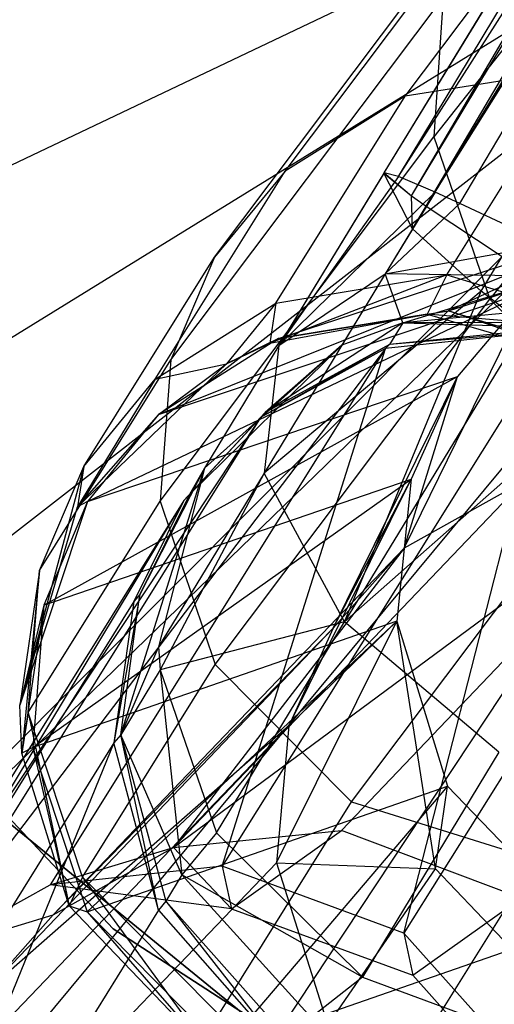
# Model space of a CAD drawing. Extents: x 0 to 27.3, y 0 to 27.3.
# Tile 34 of 117: x 12.887 to 13.184, y 12.739 to 13.355. Entities that reach past the tile are written whole.
import ezdxf

# ---------------------------------------------------------------- set-up
doc = ezdxf.new("R2010")
doc.units = 0
doc.header["$LTSCALE"] = 2.54
doc.layers.get('0').update_dxf_attribs({"color": 13, "linetype": 'CONTINUOUS'})

# ---------------------------------------------------------------- blocks, each defined once
blk = doc.blocks.new('SPUMPKIN_S_PM_STL_1')
at = {"color": 0}
for p, q in [((19.15894, 13.40062, 34.13572), (19.78179, 14.41931, 34.25204)), ((19.15894, 13.40062, 34.13572), (19.78179, 14.41931, 34.25204)), ((19.15894, 13.40062, 34.13572), (19.78155, 14.41855, 34.26178)), ((19.15894, 13.40062, 34.13572), (19.78155, 14.41855, 34.26178)), ((19.15894, 13.40062, 34.13572), (19.78158, 14.41788, 34.26872)), ((19.15894, 13.40062, 34.13572), (19.78158, 14.41788, 34.26872)), ((19.16798, 13.39819, 34.20012), (19.78158, 14.41788, 34.26872)), ((19.16798, 13.39819, 34.20012), (19.78158, 14.41788, 34.26872)), ((19.17609, 13.3861, 34.02918), (19.78179, 14.41931, 34.25204)), ((19.17609, 13.3861, 34.02918), (19.78179, 14.41931, 34.25204)), ((19.17609, 13.3861, 34.02918), (19.79691, 14.41752, 34.17021)), ((19.17609, 13.3861, 34.02918), (19.79691, 14.41752, 34.17021)), ((19.1853, 13.37965, 34.00713), (19.79691, 14.41752, 34.17021)), ((19.1853, 13.37965, 34.00713), (19.79691, 14.41752, 34.17021)), ((19.1853, 13.37965, 34.00713), (19.81533, 14.41003, 34.12737)), ((19.1853, 13.37965, 34.00713), (19.81533, 14.41003, 34.12737)), ((19.1853, 13.37965, 34.00713), (19.8272, 14.4045, 34.10718)), ((19.1853, 13.37965, 34.00713), (19.8272, 14.4045, 34.10718)), ((19.16798, 13.39819, 34.20012), (19.80321, 14.39508, 34.37204)), ((19.16798, 13.39819, 34.20012), (19.80321, 14.39508, 34.37204)), ((19.19084, 13.38848, 34.25943), (19.80321, 14.39508, 34.37204)), ((19.19084, 13.38848, 34.25943), (19.80321, 14.39508, 34.37204)), ((19.19084, 13.38848, 34.25943), (19.80525, 14.39341, 34.37667)), ((19.19084, 13.38848, 34.25943), (19.80525, 14.39341, 34.37667)), ((19.20644, 13.38142, 34.28539), (19.80525, 14.39341, 34.37667)), ((19.20644, 13.38142, 34.28539), (19.80525, 14.39341, 34.37667)), ((19.39698, 13.68533, 47.89099), (19.19014, 13.42302, 46.50836)), ((19.39698, 13.68533, 47.89099), (19.19014, 13.42302, 46.50836)), ((19.17214, 13.44855, 45.14201), (19.34006, 13.672, 46.43363)), ((19.17214, 13.44855, 45.14201), (19.34006, 13.672, 46.43363)), ((19.09706, 13.40169, 45.15485), (19.26598, 13.62648, 46.45471)), ((19.09706, 13.40169, 45.15485), (19.26598, 13.62648, 46.45471)), ((19.43136, 13.58306, 47.90221), (19.22507, 13.32145, 46.52357)), ((19.43136, 13.58306, 47.90221), (19.22507, 13.32145, 46.52357)), ((19.05273, 13.34771, 45.16582), (19.22247, 13.5736, 46.47244)), ((19.05273, 13.34771, 45.16582), (19.22247, 13.5736, 46.47244)), ((19.22045, 13.54579, 222.95525), (18.28013, 13.09811, 223.0262)), ((19.22045, 13.54579, 222.95525), (18.28013, 13.09811, 223.0262)), ((19.02549, 13.28335, 45.17657), (19.19601, 13.51029, 46.48958)), ((19.02549, 13.28335, 45.17657), (19.19601, 13.51029, 46.48958)), ((19.19601, 13.51029, 46.48958), (19.19014, 13.42302, 46.50836)), ((19.19601, 13.51029, 46.48958), (19.19014, 13.42302, 46.50836)), ((19.24763, 13.49586, 222.95525), (18.36122, 12.94914, 223.0262)), ((19.24763, 13.49586, 222.95525), (18.36122, 12.94914, 223.0262)), ((19.27861, 13.46549, 45.13016), (19.17214, 13.44855, 45.14201)), ((19.27861, 13.46549, 45.13016), (19.17214, 13.44855, 45.14201)), ((19.19823, 13.3367, 43.48274), (19.27861, 13.46549, 45.13016)), ((19.19823, 13.3367, 43.48274), (19.27861, 13.46549, 45.13016)), ((19.28005, 13.44916, 222.95525), (18.45795, 12.80981, 223.0262)), ((19.28005, 13.44916, 222.95525), (18.45795, 12.80981, 223.0262)), ((19.09125, 13.31898, 43.48515), (19.17214, 13.44855, 45.14201)), ((19.09125, 13.31898, 43.48515), (19.17214, 13.44855, 45.14201)), ((19.17214, 13.44855, 45.14201), (19.09706, 13.40169, 45.15485)), ((19.17214, 13.44855, 45.14201), (19.09706, 13.40169, 45.15485)), ((19.30439, 13.4201, 222.95525), (18.56917, 12.68175, 223.0262)), ((19.30439, 13.4201, 222.95525), (18.56917, 12.68175, 223.0262)), ((19.01879, 13.19497, 45.18854), (19.19014, 13.42302, 46.50836)), ((19.01879, 13.19497, 45.18854), (19.19014, 13.42302, 46.50836)), ((19.19014, 13.42302, 46.50836), (19.22507, 13.32145, 46.52357)), ((19.19014, 13.42302, 46.50836), (19.22507, 13.32145, 46.52357)), ((19.31732, 13.40625, 222.95525), (18.56917, 12.68175, 223.0262)), ((19.31732, 13.40625, 222.95525), (18.56917, 12.68175, 223.0262)), ((19.01564, 13.27129, 43.48816), (19.09706, 13.40169, 45.15485)), ((19.01564, 13.27129, 43.48816), (19.09706, 13.40169, 45.15485)), ((19.09706, 13.40169, 45.15485), (19.05273, 13.34771, 45.16582)), ((19.09706, 13.40169, 45.15485), (19.05273, 13.34771, 45.16582)), ((19.15894, 13.40062, 34.13572), (19.09315, 13.29236, 34.18568)), ((19.15894, 13.40062, 34.13572), (19.09315, 13.29236, 34.18568)), ((19.15871, 13.40026, 34.13315), (19.09315, 13.29236, 34.18568)), ((19.15871, 13.40026, 34.13315), (19.09315, 13.29236, 34.18568)), ((19.15871, 13.40026, 34.13315), (19.15894, 13.40062, 34.13572)), ((19.17669, 13.36541, 34.00982), (19.15871, 13.40026, 34.13315)), ((19.15871, 13.40026, 34.13315), (19.17609, 13.3861, 34.02918)), ((19.17669, 13.36541, 34.00982), (19.15871, 13.40026, 34.13315)), ((19.16798, 13.39819, 34.20012), (19.15894, 13.40062, 34.13572)), ((19.15894, 13.40062, 34.13572), (19.17609, 13.3861, 34.02918)), ((19.16798, 13.39819, 34.20012), (19.15894, 13.40062, 34.13572)), ((19.16798, 13.39819, 34.20012), (19.09315, 13.29236, 34.18568)), ((19.16798, 13.39819, 34.20012), (19.09315, 13.29236, 34.18568)), ((19.19084, 13.38848, 34.25943), (19.16798, 13.39819, 34.20012)), ((19.19084, 13.38848, 34.25943), (19.16798, 13.39819, 34.20012)), ((19.19084, 13.38848, 34.25943), (19.09315, 13.29236, 34.18568)), ((19.19084, 13.38848, 34.25943), (19.09315, 13.29236, 34.18568)), ((19.19084, 13.38848, 34.25943), (19.15972, 13.33739, 34.2871)), ((19.19084, 13.38848, 34.25943), (19.15972, 13.33739, 34.2871)), ((19.17669, 13.36541, 34.00982), (19.17609, 13.3861, 34.02918)), ((19.17609, 13.3861, 34.02918), (19.1853, 13.37965, 34.00713)), ((19.17669, 13.36541, 34.00982), (19.17609, 13.3861, 34.02918)), ((19.17609, 13.3861, 34.02918), (19.1853, 13.37965, 34.00713)), ((19.20644, 13.38142, 34.28539), (19.19084, 13.38848, 34.25943)), ((19.20644, 13.38142, 34.28539), (19.19084, 13.38848, 34.25943)), ((19.19924, 13.3142, 41.24706), (19.43401, 13.38936, 40.16946)), ((19.19924, 13.3142, 41.24706), (19.43401, 13.38936, 40.16946)), ((19.20644, 13.38142, 34.28539), (19.15972, 13.33739, 34.2871)), ((19.20644, 13.38142, 34.28539), (19.15972, 13.33739, 34.2871)), ((19.26129, 13.35553, 34.34329), (19.20644, 13.38142, 34.28539)), ((19.26129, 13.35553, 34.34329), (19.20644, 13.38142, 34.28539)), ((19.17669, 13.36541, 34.00982), (19.1853, 13.37965, 34.00713)), ((19.17669, 13.36541, 34.00982), (19.1853, 13.37965, 34.00713)), ((19.1853, 13.37965, 34.00713), (19.23288, 13.34805, 33.93897)), ((19.1853, 13.37965, 34.00713), (19.23288, 13.34805, 33.93897)), ((19.35902, 13.36761, 222.95525), (18.69359, 12.56647, 223.0262)), ((19.35902, 13.36761, 222.95525), (18.69359, 12.56647, 223.0262)), ((19.01766, 13.2492, 41.22581), (19.32697, 13.37335, 40.16302)), ((19.01766, 13.2492, 41.22581), (19.32697, 13.37335, 40.16302)), ((19.0928, 13.29671, 41.23564), (19.32697, 13.37335, 40.16302)), ((19.0928, 13.29671, 41.23564), (19.32697, 13.37335, 40.16302)), ((19.19924, 13.3142, 41.24706), (19.32697, 13.37335, 40.16302)), ((19.19924, 13.3142, 41.24706), (19.32697, 13.37335, 40.16302)), ((19.17669, 13.36541, 34.00982), (19.08382, 13.21254, 34.08424)), ((19.17669, 13.36541, 34.00982), (19.08382, 13.21254, 34.08424)), ((19.21969, 13.32635, 33.94318), (19.17669, 13.36541, 34.00982)), ((19.21969, 13.32635, 33.94318), (19.17669, 13.36541, 34.00982)), ((19.15972, 13.33739, 34.2871), (19.26129, 13.35553, 34.34329)), ((19.15972, 13.33739, 34.2871), (19.26129, 13.35553, 34.34329)), ((18.97088, 13.21662, 43.49092), (19.05273, 13.34771, 45.16582)), ((18.97088, 13.21662, 43.49092), (19.05273, 13.34771, 45.16582)), ((19.05273, 13.34771, 45.16582), (19.02549, 13.28335, 45.17657)), ((19.05273, 13.34771, 45.16582), (19.02549, 13.28335, 45.17657)), ((19.21969, 13.32635, 33.94318), (19.23288, 13.34805, 33.93897)), ((19.21969, 13.32635, 33.94318), (19.23288, 13.34805, 33.93897)), ((19.09315, 13.29236, 34.18568), (19.15972, 13.33739, 34.2871)), ((19.09315, 13.29236, 34.18568), (19.15972, 13.33739, 34.2871)), ((19.15972, 13.33739, 34.2871), (19.13252, 13.2926, 34.34724)), ((19.15972, 13.33739, 34.2871), (19.13252, 13.2926, 34.34724)), ((19.17074, 13.30671, 34.36413), (19.15972, 13.33739, 34.2871)), ((19.17074, 13.30671, 34.36413), (19.15972, 13.33739, 34.2871)), ((19.26571, 13.33556, 34.36133), (19.15972, 13.33739, 34.2871)), ((19.26571, 13.33556, 34.36133), (19.15972, 13.33739, 34.2871)), ((19.40465, 13.33371, 222.95525), (18.82974, 12.46532, 223.0262)), ((19.40465, 13.33371, 222.95525), (18.82974, 12.46532, 223.0262)), ((19.19823, 13.3367, 43.48274), (19.08733, 13.29387, 41.37879)), ((19.19823, 13.3367, 43.48274), (19.08733, 13.29387, 41.37879)), ((19.09125, 13.31898, 43.48515), (19.19823, 13.3367, 43.48274)), ((19.09125, 13.31898, 43.48515), (19.19823, 13.3367, 43.48274)), ((19.17074, 13.30671, 34.36413), (19.26571, 13.33556, 34.36133)), ((19.17074, 13.30671, 34.36413), (19.26571, 13.33556, 34.36133)), ((19.19823, 13.3367, 43.48274), (19.18592, 13.31197, 41.37879)), ((19.19823, 13.3367, 43.48274), (19.18592, 13.31197, 41.37879)), ((19.19823, 13.3367, 43.48274), (19.31411, 13.30096, 43.48216)), ((19.19823, 13.3367, 43.48274), (19.31411, 13.30096, 43.48216)), ((18.97322, 13.19465, 41.21864), (19.25059, 13.32694, 40.1608)), ((18.97322, 13.19465, 41.21864), (19.25059, 13.32694, 40.1608)), ((19.01766, 13.2492, 41.22581), (19.25059, 13.32694, 40.1608)), ((19.01766, 13.2492, 41.22581), (19.25059, 13.32694, 40.1608)), ((19.21969, 13.32635, 33.94318), (19.08382, 13.21254, 34.08424)), ((19.21969, 13.32635, 33.94318), (19.08382, 13.21254, 34.08424)), ((19.13423, 13.11933, 34.00997), (19.21969, 13.32635, 33.94318)), ((19.13423, 13.11933, 34.00997), (19.21969, 13.32635, 33.94318)), ((19.17145, 13.16559, 39.28886), (19.25059, 13.32694, 40.1608)), ((19.17145, 13.16559, 39.28886), (19.25059, 13.32694, 40.1608)), ((19.25059, 13.32694, 40.1608), (19.20483, 13.27309, 40.16122)), ((19.25059, 13.32694, 40.1608), (19.20483, 13.27309, 40.16122)), ((19.2471, 13.3051, 33.91953), (19.21969, 13.32635, 33.94318)), ((19.2471, 13.3051, 33.91953), (19.21969, 13.32635, 33.94318)), ((19.01564, 13.27129, 43.48816), (19.09125, 13.31898, 43.48515)), ((19.01564, 13.27129, 43.48816), (19.09125, 13.31898, 43.48515)), ((19.0531, 13.09257, 45.1986), (19.22507, 13.32145, 46.52357)), ((19.0531, 13.09257, 45.1986), (19.22507, 13.32145, 46.52357)), ((19.09125, 13.31898, 43.48515), (19.06027, 13.28102, 41.37879)), ((19.09125, 13.31898, 43.48515), (19.06027, 13.28102, 41.37879)), ((19.09125, 13.31898, 43.48515), (19.08733, 13.29387, 41.37879)), ((19.09125, 13.31898, 43.48515), (19.08733, 13.29387, 41.37879)), ((19.22507, 13.32145, 46.52357), (19.31067, 13.23565, 46.52751)), ((19.22507, 13.32145, 46.52357), (19.31067, 13.23565, 46.52751)), ((19.0928, 13.29671, 41.23564), (19.19924, 13.3142, 41.24706)), ((19.0928, 13.29671, 41.23564), (19.19924, 13.3142, 41.24706)), ((19.25273, 13.3142, 34.39003), (19.17074, 13.30671, 34.36413)), ((19.25273, 13.3142, 34.39003), (19.17074, 13.30671, 34.36413)), ((19.18592, 13.31197, 41.37879), (19.19924, 13.3142, 41.24706)), ((19.18592, 13.31197, 41.37879), (19.19924, 13.3142, 41.24706)), ((19.31022, 13.27594, 41.37879), (19.19924, 13.3142, 41.24706)), ((19.19924, 13.3142, 41.24706), (19.31466, 13.27825, 41.25665)), ((19.19924, 13.3142, 41.24706), (19.31466, 13.27825, 41.25665)), ((19.31022, 13.27594, 41.37879), (19.19924, 13.3142, 41.24706)), ((19.17074, 13.30671, 34.36413), (19.08454, 13.25048, 34.40432)), ((19.17074, 13.30671, 34.36413), (19.08454, 13.25048, 34.40432)), ((19.08733, 13.29387, 41.37879), (19.18592, 13.31197, 41.37879)), ((19.08733, 13.29387, 41.37879), (19.18592, 13.31197, 41.37879)), ((19.18592, 13.31197, 41.37879), (19.0928, 13.29671, 41.23564)), ((19.18592, 13.31197, 41.37879), (19.0928, 13.29671, 41.23564)), ((19.17074, 13.30671, 34.36413), (19.13252, 13.2926, 34.34724)), ((19.17074, 13.30671, 34.36413), (19.13252, 13.2926, 34.34724)), ((19.17074, 13.30671, 34.36413), (19.1624, 13.29297, 34.41572)), ((19.17074, 13.30671, 34.36413), (19.1624, 13.29297, 34.41572)), ((19.27181, 13.30697, 34.40769), (19.17074, 13.30671, 34.36413)), ((19.27181, 13.30697, 34.40769), (19.17074, 13.30671, 34.36413)), ((19.17074, 13.30671, 34.36413), (19.26988, 13.3038, 34.42538)), ((19.17074, 13.30671, 34.36413), (19.26988, 13.3038, 34.42538)), ((19.18592, 13.31197, 41.37879), (19.31022, 13.27594, 41.37879)), ((19.31411, 13.30096, 43.48216), (19.18592, 13.31197, 41.37879)), ((19.31411, 13.30096, 43.48216), (19.18592, 13.31197, 41.37879)), ((19.18592, 13.31197, 41.37879), (19.31022, 13.27594, 41.37879)), ((19.26765, 13.30202, 34.86497), (19.05761, 12.96629, 37.39046)), ((19.26765, 13.30202, 34.86497), (19.05761, 12.96629, 37.39046)), ((19.2471, 13.3051, 33.91953), (19.13423, 13.11933, 34.00997)), ((19.2471, 13.3051, 33.91953), (19.13423, 13.11933, 34.00997)), ((19.26765, 13.30202, 34.86497), (19.15982, 13.29059, 34.86267)), ((19.26765, 13.30202, 34.86497), (19.15982, 13.29059, 34.86267)), ((19.26988, 13.3038, 34.42538), (19.1624, 13.29297, 34.41572)), ((19.26988, 13.3038, 34.42538), (19.1624, 13.29297, 34.41572)), ((19.26765, 13.30202, 34.86497), (19.1624, 13.29297, 34.41572)), ((19.26765, 13.30202, 34.86497), (19.1624, 13.29297, 34.41572)), ((19.17138, 12.92431, 37.39027), (19.26765, 13.30202, 34.86497)), ((19.17138, 12.92431, 37.39027), (19.26765, 13.30202, 34.86497)), ((19.0928, 13.29671, 41.23564), (19.01766, 13.2492, 41.22581)), ((19.0928, 13.29671, 41.23564), (19.01766, 13.2492, 41.22581)), ((19.0928, 13.29671, 41.23564), (19.06027, 13.28102, 41.37879)), ((19.0928, 13.29671, 41.23564), (19.06027, 13.28102, 41.37879)), ((19.06027, 13.28102, 41.37879), (19.08733, 13.29387, 41.37879)), ((19.06027, 13.28102, 41.37879), (19.08733, 13.29387, 41.37879)), ((19.0928, 13.29671, 41.23564), (19.08733, 13.29387, 41.37879)), ((19.0928, 13.29671, 41.23564), (19.08733, 13.29387, 41.37879)), ((19.15982, 13.29059, 34.86267), (18.87195, 12.91163, 37.37647)), ((19.15982, 13.29059, 34.86267), (18.87195, 12.91163, 37.37647)), ((19.15982, 13.29059, 34.86267), (18.94992, 12.95471, 37.38468)), ((19.15982, 13.29059, 34.86267), (18.94992, 12.95471, 37.38468)), ((19.13252, 13.2926, 34.34724), (19.03701, 13.19914, 34.39414)), ((19.13252, 13.2926, 34.34724), (19.03701, 13.19914, 34.39414)), ((19.13252, 13.2926, 34.34724), (19.04651, 13.21558, 34.28878)), ((19.13252, 13.2926, 34.34724), (19.04651, 13.21558, 34.28878)), ((19.09315, 13.29236, 34.18568), (19.04651, 13.21558, 34.28878)), ((19.09315, 13.29236, 34.18568), (19.04651, 13.21558, 34.28878)), ((19.05761, 12.96629, 37.39046), (19.15982, 13.29059, 34.86267)), ((19.05761, 12.96629, 37.39046), (19.15982, 13.29059, 34.86267)), ((19.1624, 13.29297, 34.41572), (19.08153, 13.2474, 34.86021)), ((19.1624, 13.29297, 34.41572), (19.08153, 13.2474, 34.86021)), ((19.15982, 13.29059, 34.86267), (19.08153, 13.2474, 34.86021)), ((19.15982, 13.29059, 34.86267), (19.08153, 13.2474, 34.86021)), ((19.09315, 13.29236, 34.18568), (19.08382, 13.21254, 34.08424)), ((19.09315, 13.29236, 34.18568), (19.08382, 13.21254, 34.08424)), ((19.1624, 13.29297, 34.41572), (19.08454, 13.25048, 34.40432)), ((19.1624, 13.29297, 34.41572), (19.08454, 13.25048, 34.40432)), ((19.13252, 13.2926, 34.34724), (19.08454, 13.25048, 34.40432)), ((19.13252, 13.2926, 34.34724), (19.08454, 13.25048, 34.40432)), ((19.1624, 13.29297, 34.41572), (19.15982, 13.29059, 34.86267)), ((19.1624, 13.29297, 34.41572), (19.15982, 13.29059, 34.86267)), ((18.94323, 13.1516, 43.49379), (19.02549, 13.28335, 45.17657)), ((18.94323, 13.1516, 43.49379), (19.02549, 13.28335, 45.17657)), ((19.02549, 13.28335, 45.17657), (19.01879, 13.19497, 45.18854)), ((19.02549, 13.28335, 45.17657), (19.01879, 13.19497, 45.18854)), ((18.96692, 13.19139, 41.37879), (19.06027, 13.28102, 41.37879)), ((18.96692, 13.19139, 41.37879), (19.06027, 13.28102, 41.37879)), ((19.01564, 13.27129, 43.48816), (19.06027, 13.28102, 41.37879)), ((19.01564, 13.27129, 43.48816), (19.06027, 13.28102, 41.37879)), ((19.01766, 13.2492, 41.22581), (19.06027, 13.28102, 41.37879)), ((19.01766, 13.2492, 41.22581), (19.06027, 13.28102, 41.37879)), ((18.94585, 13.12973, 41.21264), (19.20483, 13.27309, 40.16122)), ((18.94585, 13.12973, 41.21264), (19.20483, 13.27309, 40.16122)), ((19.01564, 13.27129, 43.48816), (18.96692, 13.19139, 41.37879)), ((19.01564, 13.27129, 43.48816), (18.96692, 13.19139, 41.37879)), ((18.97088, 13.21662, 43.49092), (19.01564, 13.27129, 43.48816)), ((18.97088, 13.21662, 43.49092), (19.01564, 13.27129, 43.48816)), ((18.97322, 13.19465, 41.21864), (19.20483, 13.27309, 40.16122)), ((18.97322, 13.19465, 41.21864), (19.20483, 13.27309, 40.16122)), ((19.12708, 13.11541, 39.31152), (19.20483, 13.27309, 40.16122)), ((19.12708, 13.11541, 39.31152), (19.20483, 13.27309, 40.16122)), ((19.17145, 13.16559, 39.28886), (19.20483, 13.27309, 40.16122)), ((19.17145, 13.16559, 39.28886), (19.20483, 13.27309, 40.16122)), ((19.20483, 13.27309, 40.16122), (19.17592, 13.20863, 40.16355)), ((19.20483, 13.27309, 40.16122), (19.17592, 13.20863, 40.16355)), ((19.30141, 13.26704, 33.8934), (19.13423, 13.11933, 34.00997)), ((19.30141, 13.26704, 33.8934), (19.13423, 13.11933, 34.00997)), ((19.38123, 13.25954, 34.86615), (19.17138, 12.92431, 37.39027)), ((19.38123, 13.25954, 34.86615), (19.17138, 12.92431, 37.39027)), ((19.08454, 13.25048, 34.40432), (19.03363, 13.19543, 34.85811)), ((19.08454, 13.25048, 34.40432), (19.03363, 13.19543, 34.85811)), ((19.08454, 13.25048, 34.40432), (19.03701, 13.19914, 34.39414)), ((19.08454, 13.25048, 34.40432), (19.03701, 13.19914, 34.39414)), ((19.08454, 13.25048, 34.40432), (19.08153, 13.2474, 34.86021)), ((19.08454, 13.25048, 34.40432), (19.08153, 13.2474, 34.86021)), ((19.08153, 13.2474, 34.86021), (18.82441, 12.85989, 37.36852)), ((19.08153, 13.2474, 34.86021), (18.82441, 12.85989, 37.36852)), ((19.08153, 13.2474, 34.86021), (18.87195, 12.91163, 37.37647)), ((19.08153, 13.2474, 34.86021), (18.87195, 12.91163, 37.37647)), ((19.01766, 13.2492, 41.22581), (18.96692, 13.19139, 41.37879)), ((19.01766, 13.2492, 41.22581), (18.96692, 13.19139, 41.37879)), ((19.01766, 13.2492, 41.22581), (18.97322, 13.19465, 41.21864)), ((19.01766, 13.2492, 41.22581), (18.97322, 13.19465, 41.21864)), ((19.08153, 13.2474, 34.86021), (19.03363, 13.19543, 34.85811)), ((19.08153, 13.2474, 34.86021), (19.03363, 13.19543, 34.85811)), ((19.13863, 13.00666, 45.20188), (19.31067, 13.23565, 46.52751)), ((19.13863, 13.00666, 45.20188), (19.31067, 13.23565, 46.52751)), ((18.97088, 13.21662, 43.49092), (18.9309, 13.0671, 41.37879)), ((18.97088, 13.21662, 43.49092), (18.9309, 13.0671, 41.37879)), ((18.94323, 13.1516, 43.49379), (18.97088, 13.21662, 43.49092)), ((18.94323, 13.1516, 43.49379), (18.97088, 13.21662, 43.49092)), ((18.97088, 13.21662, 43.49092), (18.96692, 13.19139, 41.37879)), ((18.97088, 13.21662, 43.49092), (18.96692, 13.19139, 41.37879)), ((18.99402, 13.04867, 34.37173), (19.04651, 13.21558, 34.28878)), ((18.99402, 13.04867, 34.37173), (19.04651, 13.21558, 34.28878)), ((19.04651, 13.21558, 34.28878), (19.00596, 13.13647, 34.3838)), ((19.04651, 13.21558, 34.28878), (19.00596, 13.13647, 34.3838)), ((19.04651, 13.21558, 34.28878), (19.01775, 13.10377, 34.23031)), ((19.04651, 13.21558, 34.28878), (19.01775, 13.10377, 34.23031)), ((19.02704, 12.97799, 38.34916), (19.35094, 13.2179, 39.23696)), ((19.02704, 12.97799, 38.34916), (19.35094, 13.2179, 39.23696)), ((19.04651, 13.21558, 34.28878), (19.03701, 13.19914, 34.39414)), ((19.04651, 13.21558, 34.28878), (19.03701, 13.19914, 34.39414)), ((19.13226, 12.98875, 38.32497), (19.35094, 13.2179, 39.23696)), ((19.13226, 12.98875, 38.32497), (19.35094, 13.2179, 39.23696)), ((18.93893, 13.0407, 41.20745), (19.17592, 13.20863, 40.16355)), ((18.93893, 13.0407, 41.20745), (19.17592, 13.20863, 40.16355)), ((18.94585, 13.12973, 41.21264), (19.17592, 13.20863, 40.16355)), ((18.94585, 13.12973, 41.21264), (19.17592, 13.20863, 40.16355)), ((19.08382, 13.21254, 34.08424), (19.01775, 13.10377, 34.23031)), ((19.08382, 13.21254, 34.08424), (19.01775, 13.10377, 34.23031)), ((19.08382, 13.21254, 34.08424), (19.01871, 13.08932, 34.22403)), ((19.08382, 13.21254, 34.08424), (19.01871, 13.08932, 34.22403)), ((19.13423, 13.11933, 34.00997), (19.08382, 13.21254, 34.08424)), ((19.13423, 13.11933, 34.00997), (19.08382, 13.21254, 34.08424)), ((19.09938, 13.05419, 39.33355), (19.17592, 13.20863, 40.16355)), ((19.09938, 13.05419, 39.33355), (19.17592, 13.20863, 40.16355)), ((19.12708, 13.11541, 39.31152), (19.17592, 13.20863, 40.16355)), ((19.12708, 13.11541, 39.31152), (19.17592, 13.20863, 40.16355)), ((19.17592, 13.20863, 40.16355), (19.16695, 13.11982, 40.16893)), ((19.17592, 13.20863, 40.16355), (19.16695, 13.11982, 40.16893)), ((19.24597, 13.20717, 39.26207), (19.02704, 12.97799, 38.34916)), ((19.24597, 13.20717, 39.26207), (19.02704, 12.97799, 38.34916)), ((19.24597, 13.20717, 39.26207), (19.17145, 13.16559, 39.28886)), ((19.24597, 13.20717, 39.26207), (19.17145, 13.16559, 39.28886)), ((19.03363, 13.19543, 34.85811), (18.79339, 12.79692, 37.35993)), ((19.03363, 13.19543, 34.85811), (18.79339, 12.79692, 37.35993)), ((19.03363, 13.19543, 34.85811), (18.82441, 12.85989, 37.36852)), ((19.03363, 13.19543, 34.85811), (18.82441, 12.85989, 37.36852)), ((18.93607, 13.06251, 43.49722), (19.01879, 13.19497, 45.18854)), ((18.93607, 13.06251, 43.49722), (19.01879, 13.19497, 45.18854)), ((19.03363, 13.19543, 34.85811), (19.0022, 13.13212, 34.85608)), ((19.03363, 13.19543, 34.85811), (19.0022, 13.13212, 34.85608)), ((19.03701, 13.19914, 34.39414), (19.00596, 13.13647, 34.3838)), ((19.03701, 13.19914, 34.39414), (19.00596, 13.13647, 34.3838)), ((19.01879, 13.19497, 45.18854), (19.0531, 13.09257, 45.1986)), ((19.01879, 13.19497, 45.18854), (19.0531, 13.09257, 45.1986)), ((19.03701, 13.19914, 34.39414), (19.03363, 13.19543, 34.85811)), ((19.03701, 13.19914, 34.39414), (19.03363, 13.19543, 34.85811)), ((18.97322, 13.19465, 41.21864), (18.9309, 13.0671, 41.37879)), ((18.97322, 13.19465, 41.21864), (18.9309, 13.0671, 41.37879)), ((18.9309, 13.0671, 41.37879), (18.96692, 13.19139, 41.37879)), ((18.9309, 13.0671, 41.37879), (18.96692, 13.19139, 41.37879)), ((18.97322, 13.19465, 41.21864), (18.94585, 13.12973, 41.21264)), ((18.97322, 13.19465, 41.21864), (18.94585, 13.12973, 41.21264)), ((18.97322, 13.19465, 41.21864), (18.96692, 13.19139, 41.37879)), ((18.97322, 13.19465, 41.21864), (18.96692, 13.19139, 41.37879)), ((19.17145, 13.16559, 39.28886), (18.95175, 12.93582, 38.37283)), ((19.17145, 13.16559, 39.28886), (18.95175, 12.93582, 38.37283)), ((19.17145, 13.16559, 39.28886), (19.02704, 12.97799, 38.34916)), ((19.17145, 13.16559, 39.28886), (19.02704, 12.97799, 38.34916)), ((19.17145, 13.16559, 39.28886), (19.12708, 13.11541, 39.31152)), ((19.17145, 13.16559, 39.28886), (19.12708, 13.11541, 39.31152)), ((18.94323, 13.1516, 43.49379), (18.9309, 13.0671, 41.37879)), ((18.94323, 13.1516, 43.49379), (18.9309, 13.0671, 41.37879)), ((18.94323, 13.1516, 43.49379), (18.93208, 13.03717, 41.37879)), ((18.94323, 13.1516, 43.49379), (18.93208, 13.03717, 41.37879)), ((18.93607, 13.06251, 43.49722), (18.94323, 13.1516, 43.49379)), ((18.93607, 13.06251, 43.49722), (18.94323, 13.1516, 43.49379)), ((19.00596, 13.13647, 34.3838), (18.98982, 13.04357, 34.85383)), ((19.00596, 13.13647, 34.3838), (18.98982, 13.04357, 34.85383)), ((18.99402, 13.04867, 34.37173), (19.00596, 13.13647, 34.3838)), ((18.99402, 13.04867, 34.37173), (19.00596, 13.13647, 34.3838)), ((19.00596, 13.13647, 34.3838), (19.0022, 13.13212, 34.85608)), ((19.00596, 13.13647, 34.3838), (19.0022, 13.13212, 34.85608)), ((19.0022, 13.13212, 34.85608), (18.79339, 12.79692, 37.35993)), ((19.0022, 13.13212, 34.85608), (18.79339, 12.79692, 37.35993)), ((18.94585, 13.12973, 41.21264), (18.9309, 13.0671, 41.37879)), ((18.94585, 13.12973, 41.21264), (18.9309, 13.0671, 41.37879)), ((18.94585, 13.12973, 41.21264), (18.93208, 13.03717, 41.37879)), ((18.94585, 13.12973, 41.21264), (18.93208, 13.03717, 41.37879)), ((18.94585, 13.12973, 41.21264), (18.93893, 13.0407, 41.20745)), ((18.94585, 13.12973, 41.21264), (18.93893, 13.0407, 41.20745)), ((19.0022, 13.13212, 34.85608), (18.98982, 13.04357, 34.85383)), ((19.0022, 13.13212, 34.85608), (18.98982, 13.04357, 34.85383)), ((18.8078, 13.12045, 90.37087), (18.98937, 12.92717, 90.37087)), ((18.98937, 12.92717, 90.57087), (18.8078, 13.12045, 90.57087)), ((18.98937, 12.92717, 90.57087), (18.8078, 13.12045, 90.57087)), ((18.8078, 13.12045, 90.37087), (18.98937, 12.92717, 90.37087)), ((19.12708, 13.11541, 39.31152), (18.90647, 12.88486, 38.39178)), ((19.12708, 13.11541, 39.31152), (18.90647, 12.88486, 38.39178)), ((19.16695, 13.11982, 40.16893), (18.93893, 13.0407, 41.20745)), ((19.16695, 13.11982, 40.16893), (18.93893, 13.0407, 41.20745)), ((19.12708, 13.11541, 39.31152), (18.95175, 12.93582, 38.37283)), ((19.12708, 13.11541, 39.31152), (18.95175, 12.93582, 38.37283)), ((19.16695, 13.11982, 40.16893), (18.97296, 12.93773, 41.20559)), ((19.16695, 13.11982, 40.16893), (18.97296, 12.93773, 41.20559)), ((19.13423, 13.11933, 34.00997), (19.01871, 13.08932, 34.22403)), ((19.13423, 13.11933, 34.00997), (19.01871, 13.08932, 34.22403)), ((19.05395, 12.98714, 34.18749), (19.13423, 13.11933, 34.00997)), ((19.05395, 12.98714, 34.18749), (19.13423, 13.11933, 34.00997)), ((19.09154, 12.96847, 39.35784), (19.16695, 13.11982, 40.16893)), ((19.09154, 12.96847, 39.35784), (19.16695, 13.11982, 40.16893)), ((19.09938, 13.05419, 39.33355), (19.16695, 13.11982, 40.16893)), ((19.09938, 13.05419, 39.33355), (19.16695, 13.11982, 40.16893)), ((19.12708, 13.11541, 39.31152), (19.09938, 13.05419, 39.33355)), ((19.12708, 13.11541, 39.31152), (19.09938, 13.05419, 39.33355)), ((19.23089, 13.03769, 33.98277), (19.13423, 13.11933, 34.00997)), ((19.23089, 13.03769, 33.98277), (19.13423, 13.11933, 34.00997)), ((19.19119, 12.96462, 39.79536), (19.16695, 13.11982, 40.16893)), ((19.16695, 13.11982, 40.16893), (19.19869, 13.01652, 40.17814)), ((19.16695, 13.11982, 40.16893), (19.19869, 13.01652, 40.17814)), ((19.19119, 12.96462, 39.79536), (19.16695, 13.11982, 40.16893)), ((19.01775, 13.10377, 34.23031), (18.99402, 13.04867, 34.37173)), ((19.01775, 13.10377, 34.23031), (18.99402, 13.04867, 34.37173)), ((19.01775, 13.10377, 34.23031), (19.01871, 13.08932, 34.22403)), ((19.01775, 13.10377, 34.23031), (19.01871, 13.08932, 34.22403)), ((18.97003, 12.95955, 43.50049), (19.0531, 13.09257, 45.1986)), ((18.97003, 12.95955, 43.50049), (19.0531, 13.09257, 45.1986)), ((19.0531, 13.09257, 45.1986), (19.13863, 13.00666, 45.20188)), ((19.0531, 13.09257, 45.1986), (19.13863, 13.00666, 45.20188)), ((19.01871, 13.08932, 34.22403), (18.99402, 13.04867, 34.37173)), ((19.01871, 13.08932, 34.22403), (18.99402, 13.04867, 34.37173)), ((19.01871, 13.08932, 34.22403), (19.03228, 12.96102, 34.27628)), ((19.01871, 13.08932, 34.22403), (19.05395, 12.98714, 34.18749)), ((19.01871, 13.08932, 34.22403), (19.03228, 12.96102, 34.27628)), ((19.01871, 13.08932, 34.22403), (19.05395, 12.98714, 34.18749)), ((18.93208, 13.03717, 41.37879), (18.9309, 13.0671, 41.37879)), ((18.93208, 13.03717, 41.37879), (18.9309, 13.0671, 41.37879)), ((18.93607, 13.06251, 43.49722), (18.93208, 13.03717, 41.37879)), ((18.93607, 13.06251, 43.49722), (18.93208, 13.03717, 41.37879)), ((18.97003, 12.95955, 43.50049), (18.93607, 13.06251, 43.49722)), ((18.93607, 13.06251, 43.49722), (18.96184, 12.94145, 41.37879)), ((18.93607, 13.06251, 43.49722), (18.96184, 12.94145, 41.37879)), ((18.97003, 12.95955, 43.50049), (18.93607, 13.06251, 43.49722)), ((19.09938, 13.05419, 39.33355), (18.87768, 12.82267, 38.40933)), ((19.09938, 13.05419, 39.33355), (18.87768, 12.82267, 38.40933)), ((19.09938, 13.05419, 39.33355), (18.90647, 12.88486, 38.39178)), ((19.09938, 13.05419, 39.33355), (18.90647, 12.88486, 38.39178)), ((19.09938, 13.05419, 39.33355), (19.09154, 12.96847, 39.35784)), ((19.09938, 13.05419, 39.33355), (19.09154, 12.96847, 39.35784)), ((18.99402, 13.04867, 34.37173), (18.98982, 13.04357, 34.85383)), ((18.99402, 13.04867, 34.37173), (18.98982, 13.04357, 34.85383)), ((18.99402, 13.04867, 34.37173), (19.02227, 12.94454, 34.3607)), ((19.01765, 12.93876, 34.85196), (18.99402, 13.04867, 34.37173)), ((19.01765, 12.93876, 34.85196), (18.99402, 13.04867, 34.37173)), ((19.03228, 12.96102, 34.27628), (18.99402, 13.04867, 34.37173)), ((19.03228, 12.96102, 34.27628), (18.99402, 13.04867, 34.37173)), ((18.99402, 13.04867, 34.37173), (19.02227, 12.94454, 34.3607)), ((18.98982, 13.04357, 34.85383), (18.78157, 12.7089, 37.34923)), ((18.98982, 13.04357, 34.85383), (18.78157, 12.7089, 37.34923)), ((18.98982, 13.04357, 34.85383), (18.81005, 12.6048, 37.33832)), ((18.98982, 13.04357, 34.85383), (18.81005, 12.6048, 37.33832)), ((19.01765, 12.93876, 34.85196), (18.98982, 13.04357, 34.85383)), ((19.01765, 12.93876, 34.85196), (18.98982, 13.04357, 34.85383)), ((18.93893, 13.0407, 41.20745), (18.93208, 13.03717, 41.37879)), ((18.93893, 13.0407, 41.20745), (18.93208, 13.03717, 41.37879)), ((18.96184, 12.94145, 41.37879), (18.93208, 13.03717, 41.37879)), ((18.96184, 12.94145, 41.37879), (18.93208, 13.03717, 41.37879)), ((18.93893, 13.0407, 41.20745), (18.96184, 12.94145, 41.37879)), ((18.93893, 13.0407, 41.20745), (18.96184, 12.94145, 41.37879)), ((18.93893, 13.0407, 41.20745), (18.97296, 12.93773, 41.20559)), ((18.93893, 13.0407, 41.20745), (18.97296, 12.93773, 41.20559)), ((19.23089, 13.03769, 33.98277), (19.14539, 12.89693, 34.1718)), ((19.23089, 13.03769, 33.98277), (19.14539, 12.89693, 34.1718)), ((18.89055, 13.02066, 34.59554), (19.12293, 12.8316, 34.59554)), ((19.12293, 12.8316, 34.79554), (18.89055, 13.02066, 34.79554)), ((19.12293, 12.8316, 34.79554), (18.89055, 13.02066, 34.79554)), ((18.89055, 13.02066, 34.59554), (19.12293, 12.8316, 34.59554)), ((18.97296, 12.93773, 41.20559), (19.19869, 13.01652, 40.17814)), ((18.97296, 12.93773, 41.20559), (19.19869, 13.01652, 40.17814)), ((19.19869, 13.01652, 40.17814), (19.0582, 12.85157, 41.20965)), ((19.19869, 13.01652, 40.17814), (19.0582, 12.85157, 41.20965)), ((19.19119, 12.96462, 39.79536), (19.19869, 13.01652, 40.17814)), ((19.19119, 12.96462, 39.79536), (19.19869, 13.01652, 40.17814)), ((19.19869, 13.01652, 40.17814), (19.28213, 12.92931, 40.1899)), ((19.19869, 13.01652, 40.17814), (19.28213, 12.92931, 40.1899)), ((19.05548, 12.87353, 43.50228), (19.13863, 13.00666, 45.20188)), ((19.05548, 12.87353, 43.50228), (19.13863, 13.00666, 45.20188)), ((19.13863, 13.00666, 45.20188), (19.25422, 12.97047, 45.19604)), ((19.13863, 13.00666, 45.20188), (19.25422, 12.97047, 45.19604)), ((19.02704, 12.97799, 38.34916), (19.13226, 12.98875, 38.32497)), ((19.02704, 12.97799, 38.34916), (19.13226, 12.98875, 38.32497)), ((19.05395, 12.98714, 34.18749), (19.03228, 12.96102, 34.27628)), ((19.05395, 12.98714, 34.18749), (19.03228, 12.96102, 34.27628)), ((19.05395, 12.98714, 34.18749), (19.14539, 12.89693, 34.1718)), ((19.05395, 12.98714, 34.18749), (19.14539, 12.89693, 34.1718)), ((19.06337, 12.93963, 37.86544), (19.13226, 12.98875, 38.32497)), ((19.06337, 12.93963, 37.86544), (19.13226, 12.98875, 38.32497)), ((19.24479, 12.94641, 38.30905), (19.13226, 12.98875, 38.32497)), ((19.24479, 12.94641, 38.30905), (19.13226, 12.98875, 38.32497)), ((18.94992, 12.95471, 37.38468), (19.02704, 12.97799, 38.34916)), ((18.94992, 12.95471, 37.38468), (19.02704, 12.97799, 38.34916)), ((18.95175, 12.93582, 38.37283), (19.02704, 12.97799, 38.34916)), ((18.95175, 12.93582, 38.37283), (19.02704, 12.97799, 38.34916)), ((19.02704, 12.97799, 38.34916), (19.06337, 12.93963, 37.86544)), ((19.02704, 12.97799, 38.34916), (19.06337, 12.93963, 37.86544)), ((19.09154, 12.96847, 39.35784), (18.86832, 12.73555, 38.42739)), ((19.09154, 12.96847, 39.35784), (18.86832, 12.73555, 38.42739)), ((19.09154, 12.96847, 39.35784), (19.19119, 12.96462, 39.79536)), ((19.09154, 12.96847, 39.35784), (19.19119, 12.96462, 39.79536)), ((19.09154, 12.96847, 39.35784), (19.12383, 12.86687, 39.3778)), ((19.09154, 12.96847, 39.35784), (19.12383, 12.86687, 39.3778)), ((19.17136, 12.83779, 43.50171), (19.25422, 12.97047, 45.19604)), ((19.17136, 12.83779, 43.50171), (19.25422, 12.97047, 45.19604)), ((19.05761, 12.96629, 37.39046), (18.94992, 12.95471, 37.38468)), ((19.05761, 12.96629, 37.39046), (18.94992, 12.95471, 37.38468)), ((19.03228, 12.96102, 34.27628), (19.02227, 12.94454, 34.3607)), ((19.03228, 12.96102, 34.27628), (19.02227, 12.94454, 34.3607)), ((19.03228, 12.96102, 34.27628), (19.11338, 12.87153, 34.26552)), ((19.14539, 12.89693, 34.1718), (19.03228, 12.96102, 34.27628)), ((19.14539, 12.89693, 34.1718), (19.03228, 12.96102, 34.27628)), ((19.03228, 12.96102, 34.27628), (19.11338, 12.87153, 34.26552)), ((19.17138, 12.92431, 37.39027), (19.05761, 12.96629, 37.39046)), ((19.05761, 12.96629, 37.39046), (19.06337, 12.93963, 37.86544)), ((19.05761, 12.96629, 37.39046), (19.06337, 12.93963, 37.86544)), ((19.17138, 12.92431, 37.39027), (19.05761, 12.96629, 37.39046)), ((19.12383, 12.86687, 39.3778), (19.19119, 12.96462, 39.79536)), ((19.12383, 12.86687, 39.3778), (19.19119, 12.96462, 39.79536)), ((19.19119, 12.96462, 39.79536), (19.27458, 12.87701, 39.80407)), ((19.19119, 12.96462, 39.79536), (19.27458, 12.87701, 39.80407)), ((18.87195, 12.91163, 37.37647), (18.94992, 12.95471, 37.38468)), ((18.87195, 12.91163, 37.37647), (18.94992, 12.95471, 37.38468)), ((19.06337, 12.93963, 37.86544), (18.94992, 12.95471, 37.38468)), ((19.06337, 12.93963, 37.86544), (18.94992, 12.95471, 37.38468)), ((18.97003, 12.95955, 43.50049), (18.96184, 12.94145, 41.37879)), ((18.97003, 12.95955, 43.50049), (18.96184, 12.94145, 41.37879)), ((19.05548, 12.87353, 43.50228), (18.97003, 12.95955, 43.50049)), ((18.97003, 12.95955, 43.50049), (19.05147, 12.8481, 41.37879)), ((18.97003, 12.95955, 43.50049), (19.05147, 12.8481, 41.37879)), ((19.05548, 12.87353, 43.50228), (18.97003, 12.95955, 43.50049)), ((19.02227, 12.94454, 34.3607), (19.01765, 12.93876, 34.85196)), ((19.02227, 12.94454, 34.3607), (19.01765, 12.93876, 34.85196)), ((19.02227, 12.94454, 34.3607), (19.10271, 12.85395, 34.35542)), ((19.02227, 12.94454, 34.3607), (19.09789, 12.84783, 34.85141)), ((19.02227, 12.94454, 34.3607), (19.09789, 12.84783, 34.85141)), ((19.02227, 12.94454, 34.3607), (19.10271, 12.85395, 34.35542)), ((19.177, 12.89804, 37.85747), (19.24479, 12.94641, 38.30905)), ((19.177, 12.89804, 37.85747), (19.24479, 12.94641, 38.30905)), ((19.01765, 12.93876, 34.85196), (18.81005, 12.6048, 37.33832)), ((19.01765, 12.93876, 34.85196), (18.81005, 12.6048, 37.33832)), ((19.05147, 12.8481, 41.37879), (18.96184, 12.94145, 41.37879)), ((18.96184, 12.94145, 41.37879), (18.97296, 12.93773, 41.20559)), ((18.96184, 12.94145, 41.37879), (18.97296, 12.93773, 41.20559)), ((19.05147, 12.8481, 41.37879), (18.96184, 12.94145, 41.37879)), ((18.97296, 12.93773, 41.20559), (19.05147, 12.8481, 41.37879)), ((18.97296, 12.93773, 41.20559), (19.05147, 12.8481, 41.37879)), ((18.97296, 12.93773, 41.20559), (19.0582, 12.85157, 41.20965)), ((18.97296, 12.93773, 41.20559), (19.0582, 12.85157, 41.20965)), ((19.01765, 12.93876, 34.85196), (19.09789, 12.84783, 34.85141)), ((19.01765, 12.93876, 34.85196), (19.09789, 12.84783, 34.85141)), ((19.06337, 12.93963, 37.86544), (19.177, 12.89804, 37.85747)), ((19.06337, 12.93963, 37.86544), (19.177, 12.89804, 37.85747)), ((18.87195, 12.91163, 37.37647), (18.95175, 12.93582, 38.37283)), ((18.87195, 12.91163, 37.37647), (18.95175, 12.93582, 38.37283)), ((18.90647, 12.88486, 38.39178), (18.95175, 12.93582, 38.37283)), ((18.90647, 12.88486, 38.39178), (18.95175, 12.93582, 38.37283)), ((18.98937, 12.92717, 90.37087), (19.21191, 12.78296, 90.37087)), ((19.21191, 12.78296, 90.57087), (18.98937, 12.92717, 90.57087)), ((18.98937, 12.92717, 90.57087), (18.98937, 12.92717, 90.37087)), ((18.98937, 12.92717, 90.57087), (18.98937, 12.92717, 90.37087)), ((19.21191, 12.78296, 90.57087), (18.98937, 12.92717, 90.57087)), ((18.98937, 12.92717, 90.37087), (19.21191, 12.78296, 90.37087)), ((19.0582, 12.85157, 41.20965), (19.28213, 12.92931, 40.1899)), ((19.0582, 12.85157, 41.20965), (19.28213, 12.92931, 40.1899)), ((19.17138, 12.92431, 37.39027), (19.177, 12.89804, 37.85747)), ((19.25214, 12.83413, 37.38313), (19.17138, 12.92431, 37.39027)), ((19.17138, 12.92431, 37.39027), (19.177, 12.89804, 37.85747)), ((19.25214, 12.83413, 37.38313), (19.17138, 12.92431, 37.39027)), ((19.14539, 12.89693, 34.1718), (19.11338, 12.87153, 34.26552)), ((19.14539, 12.89693, 34.1718), (19.11338, 12.87153, 34.26552)), ((19.14539, 12.89693, 34.1718), (19.24568, 12.85987, 34.18259)), ((19.14539, 12.89693, 34.1718), (19.24568, 12.85987, 34.18259)), ((19.177, 12.89804, 37.85747), (19.25781, 12.80773, 37.85295)), ((19.177, 12.89804, 37.85747), (19.25781, 12.80773, 37.85295))]:
    blk.add_line(p, q, dxfattribs=at)

msp = doc.modelspace()

# ---------------------------------------------------------------- block references
at = {"color": 253}
msp.add_blockref('SPUMPKIN_S_PM_STL_1', (-6.0437, -0.14135, -26.09554), dxfattribs=at)

doc.saveas('drawing.dxf')
